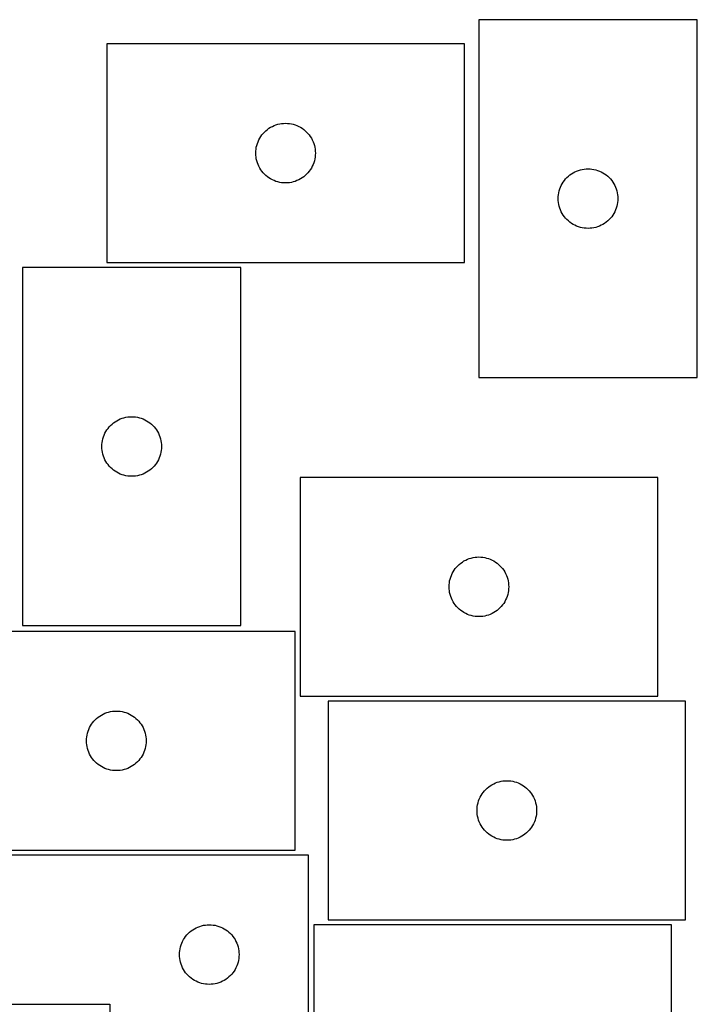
# Model space of a CAD drawing. Header units: millimetres. Extents: x 7 to 1243, y 7 to 1566.
# Tile 28 of 28: x 1020 to 1225, y 1268 to 1565. Entities that reach past the tile are written whole.
import ezdxf

# ---------------------------------------------------------------- set-up
doc = ezdxf.new("R2010")
doc.units = ezdxf.units.MM
doc.layers.add('CUT', color=7, linetype='CONTINUOUS', true_color=0x000000)

msp = doc.modelspace()

# ---------------------------------------------------------------- linework, layer by layer
at = {"layer": 'CUT'}
for p, q in [((1158.736051, 1565.289092), (1158.736051, 1457.289092)), ((1224.736051, 1565.289092), (1158.736051, 1565.289092)), ((1224.736051, 1457.289092), (1224.736051, 1565.289092)), ((1154.374633, 1558.012727), (1046.374633, 1558.012727)), ((1046.374633, 1558.012727), (1046.374633, 1492.012727)), ((1154.374633, 1492.012727), (1154.374633, 1558.012727)), ((1097.481677, 1533.535098), (1098.045261, 1533.706059)), ((1098.045261, 1533.706059), (1098.61882, 1533.839794)), ((1098.61882, 1533.839794), (1099.199897, 1533.935731)), ((1099.199897, 1533.935731), (1099.786004, 1533.993457)), ((1099.786004, 1533.993457), (1100.374633, 1534.012727)), ((1100.374633, 1534.012727), (1100.963261, 1533.993457)), ((1100.963261, 1533.993457), (1101.549368, 1533.935731)), ((1101.549368, 1533.935731), (1102.130445, 1533.839794)), ((1102.130445, 1533.839794), (1102.704004, 1533.706059)), ((1102.704004, 1533.706059), (1103.267588, 1533.535098)), ((1093.234453, 1530.49158), (1093.608074, 1530.946839)), ((1093.608074, 1530.946839), (1094.010672, 1531.376688)), ((1094.010672, 1531.376688), (1094.44052, 1531.779285)), ((1094.44052, 1531.779285), (1094.89578, 1532.152907)), ((1094.89578, 1532.152907), (1095.3745, 1532.495953)), ((1095.3745, 1532.495953), (1095.874633, 1532.806955)), ((1095.874633, 1532.806955), (1096.394034, 1533.084581)), ((1096.394034, 1533.084581), (1096.930482, 1533.327643)), ((1096.930482, 1533.327643), (1097.481677, 1533.535098)), ((1103.267588, 1533.535098), (1103.818783, 1533.327643)), ((1103.818783, 1533.327643), (1104.355231, 1533.084581)), ((1104.355231, 1533.084581), (1104.874633, 1532.806955)), ((1104.874633, 1532.806955), (1105.374765, 1532.495953)), ((1105.374765, 1532.495953), (1105.853485, 1532.152907)), ((1105.853485, 1532.152907), (1106.308745, 1531.779285)), ((1106.308745, 1531.779285), (1106.738594, 1531.376688)), ((1106.738594, 1531.376688), (1107.141191, 1530.946839)), ((1107.141191, 1530.946839), (1107.514813, 1530.49158)), ((1091.6813, 1527.342098), (1091.852261, 1527.905682)), ((1091.852261, 1527.905682), (1092.059717, 1528.456878)), ((1092.059717, 1528.456878), (1092.302778, 1528.993325)), ((1092.302778, 1528.993325), (1092.580404, 1529.512727)), ((1092.580404, 1529.512727), (1092.891406, 1530.012859)), ((1092.891406, 1530.012859), (1093.234453, 1530.49158)), ((1107.514813, 1530.49158), (1107.857859, 1530.012859)), ((1107.857859, 1530.012859), (1108.168861, 1529.512727)), ((1108.168861, 1529.512727), (1108.446487, 1528.993325)), ((1108.446487, 1528.993325), (1108.689548, 1528.456878)), ((1108.689548, 1528.456878), (1108.897004, 1527.905682)), ((1108.897004, 1527.905682), (1109.067965, 1527.342098)), ((1091.374633, 1525.012727), (1091.393902, 1525.601355)), ((1091.393902, 1524.424099), (1091.374633, 1525.012727)), ((1091.393902, 1525.601355), (1091.451629, 1526.187463)), ((1091.451629, 1526.187463), (1091.547565, 1526.76854)), ((1091.547565, 1526.76854), (1091.6813, 1527.342098)), ((1109.067965, 1527.342098), (1109.2017, 1526.76854)), ((1109.2017, 1526.76854), (1109.297636, 1526.187463)), ((1109.297636, 1526.187463), (1109.355363, 1525.601355)), ((1109.355363, 1525.601355), (1109.374633, 1525.012727)), ((1109.374633, 1525.012727), (1109.355363, 1524.424099)), ((1091.451629, 1523.837991), (1091.393902, 1524.424099)), ((1091.547565, 1523.256914), (1091.451629, 1523.837991)), ((1091.6813, 1522.683355), (1091.547565, 1523.256914)), ((1091.852261, 1522.119772), (1091.6813, 1522.683355)), ((1092.059717, 1521.568576), (1091.852261, 1522.119772)), ((1108.897004, 1522.119772), (1108.689548, 1521.568576)), ((1109.067965, 1522.683355), (1108.897004, 1522.119772)), ((1109.2017, 1523.256914), (1109.067965, 1522.683355)), ((1109.297636, 1523.837991), (1109.2017, 1523.256914)), ((1109.355363, 1524.424099), (1109.297636, 1523.837991)), ((1092.302778, 1521.032129), (1092.059717, 1521.568576)), ((1092.580404, 1520.512727), (1092.302778, 1521.032129)), ((1092.891406, 1520.012595), (1092.580404, 1520.512727)), ((1093.234453, 1519.533874), (1092.891406, 1520.012595)), ((1093.608074, 1519.078614), (1093.234453, 1519.533874)), ((1094.010672, 1518.648766), (1093.608074, 1519.078614)), ((1107.141191, 1519.078614), (1106.738594, 1518.648766)), ((1107.514813, 1519.533874), (1107.141191, 1519.078614)), ((1107.857859, 1520.012595), (1107.514813, 1519.533874)), ((1108.168861, 1520.512727), (1107.857859, 1520.012595)), ((1108.446487, 1521.032129), (1108.168861, 1520.512727)), ((1108.689548, 1521.568576), (1108.446487, 1521.032129)), ((1186.735919, 1518.772318), (1187.236051, 1519.08332)), ((1187.236051, 1519.08332), (1187.755453, 1519.360946)), ((1187.755453, 1519.360946), (1188.2919, 1519.604008)), ((1188.2919, 1519.604008), (1188.843096, 1519.811463)), ((1188.843096, 1519.811463), (1189.40668, 1519.982424)), ((1189.40668, 1519.982424), (1189.980238, 1520.116159)), ((1189.980238, 1520.116159), (1190.561315, 1520.212095)), ((1190.561315, 1520.212095), (1191.147423, 1520.269822)), ((1191.147423, 1520.269822), (1191.736051, 1520.289092)), ((1191.736051, 1520.289092), (1192.324679, 1520.269822)), ((1192.324679, 1520.269822), (1192.910787, 1520.212095)), ((1192.910787, 1520.212095), (1193.491864, 1520.116159)), ((1193.491864, 1520.116159), (1194.065422, 1519.982424)), ((1194.065422, 1519.982424), (1194.629006, 1519.811463)), ((1194.629006, 1519.811463), (1195.180202, 1519.604008)), ((1195.180202, 1519.604008), (1195.716649, 1519.360946)), ((1195.716649, 1519.360946), (1196.236051, 1519.08332)), ((1196.236051, 1519.08332), (1196.736183, 1518.772318)), ((1094.44052, 1518.246169), (1094.010672, 1518.648766)), ((1094.89578, 1517.872547), (1094.44052, 1518.246169)), ((1095.3745, 1517.5295), (1094.89578, 1517.872547)), ((1095.874633, 1517.218498), (1095.3745, 1517.5295)), ((1096.394034, 1516.940872), (1095.874633, 1517.218498)), ((1096.930482, 1516.697811), (1096.394034, 1516.940872)), ((1097.481677, 1516.490356), (1096.930482, 1516.697811)), ((1098.045261, 1516.319394), (1097.481677, 1516.490356)), ((1098.61882, 1516.185659), (1098.045261, 1516.319394)), ((1099.199897, 1516.089723), (1098.61882, 1516.185659)), ((1099.786004, 1516.031996), (1099.199897, 1516.089723)), ((1100.374633, 1516.012727), (1099.786004, 1516.031996)), ((1100.963261, 1516.031996), (1100.374633, 1516.012727)), ((1101.549368, 1516.089723), (1100.963261, 1516.031996)), ((1102.130445, 1516.185659), (1101.549368, 1516.089723)), ((1102.704004, 1516.319394), (1102.130445, 1516.185659)), ((1103.267588, 1516.490356), (1102.704004, 1516.319394)), ((1103.818783, 1516.697811), (1103.267588, 1516.490356)), ((1104.355231, 1516.940872), (1103.818783, 1516.697811)), ((1104.874633, 1517.218498), (1104.355231, 1516.940872)), ((1105.374765, 1517.5295), (1104.874633, 1517.218498)), ((1105.853485, 1517.872547), (1105.374765, 1517.5295)), ((1106.308745, 1518.246169), (1105.853485, 1517.872547)), ((1106.738594, 1518.648766), (1106.308745, 1518.246169)), ((1183.941822, 1515.789092), (1184.252824, 1516.289224)), ((1184.252824, 1516.289224), (1184.595871, 1516.767945)), ((1184.595871, 1516.767945), (1184.969493, 1517.223204)), ((1184.969493, 1517.223204), (1185.37209, 1517.653053)), ((1185.37209, 1517.653053), (1185.801939, 1518.05565)), ((1185.801939, 1518.05565), (1186.257198, 1518.429272)), ((1186.257198, 1518.429272), (1186.735919, 1518.772318)), ((1196.736183, 1518.772318), (1197.214904, 1518.429272)), ((1197.214904, 1518.429272), (1197.670163, 1518.05565)), ((1197.670163, 1518.05565), (1198.100012, 1517.653053)), ((1198.100012, 1517.653053), (1198.502609, 1517.223204)), ((1198.502609, 1517.223204), (1198.876231, 1516.767945)), ((1198.876231, 1516.767945), (1199.219277, 1516.289224)), ((1199.219277, 1516.289224), (1199.53028, 1515.789092)), ((1182.813047, 1512.463827), (1182.908983, 1513.044905)), ((1182.908983, 1513.044905), (1183.042719, 1513.618463)), ((1183.042719, 1513.618463), (1183.21368, 1514.182047)), ((1183.21368, 1514.182047), (1183.421135, 1514.733243)), ((1183.421135, 1514.733243), (1183.664196, 1515.26969)), ((1183.664196, 1515.26969), (1183.941822, 1515.789092)), ((1199.53028, 1515.789092), (1199.807906, 1515.26969)), ((1199.807906, 1515.26969), (1200.050967, 1514.733243)), ((1200.050967, 1514.733243), (1200.258422, 1514.182047)), ((1200.258422, 1514.182047), (1200.429383, 1513.618463)), ((1200.429383, 1513.618463), (1200.563118, 1513.044905)), ((1200.563118, 1513.044905), (1200.659055, 1512.463827)), ((1182.736051, 1511.289092), (1182.755321, 1511.87772)), ((1182.755321, 1510.700464), (1182.736051, 1511.289092)), ((1182.755321, 1511.87772), (1182.813047, 1512.463827)), ((1182.813047, 1510.114356), (1182.755321, 1510.700464)), ((1182.908983, 1509.533279), (1182.813047, 1510.114356)), ((1200.659055, 1510.114356), (1200.563118, 1509.533279)), ((1200.659055, 1512.463827), (1200.716781, 1511.87772)), ((1200.716781, 1510.700464), (1200.659055, 1510.114356)), ((1200.716781, 1511.87772), (1200.736051, 1511.289092)), ((1200.736051, 1511.289092), (1200.716781, 1510.700464)), ((1183.042719, 1508.95972), (1182.908983, 1509.533279)), ((1183.21368, 1508.396137), (1183.042719, 1508.95972)), ((1183.421135, 1507.844941), (1183.21368, 1508.396137)), ((1183.664196, 1507.308494), (1183.421135, 1507.844941)), ((1183.941822, 1506.789092), (1183.664196, 1507.308494)), ((1199.807906, 1507.308494), (1199.53028, 1506.789092)), ((1200.050967, 1507.844941), (1199.807906, 1507.308494)), ((1200.258422, 1508.396137), (1200.050967, 1507.844941)), ((1200.429383, 1508.95972), (1200.258422, 1508.396137)), ((1200.563118, 1509.533279), (1200.429383, 1508.95972)), ((1184.252824, 1506.28896), (1183.941822, 1506.789092)), ((1184.595871, 1505.810239), (1184.252824, 1506.28896)), ((1184.969493, 1505.354979), (1184.595871, 1505.810239)), ((1185.37209, 1504.925131), (1184.969493, 1505.354979)), ((1185.801939, 1504.522533), (1185.37209, 1504.925131)), ((1186.257198, 1504.148912), (1185.801939, 1504.522533)), ((1186.735919, 1503.805865), (1186.257198, 1504.148912)), ((1197.214904, 1504.148912), (1196.736183, 1503.805865)), ((1197.670163, 1504.522533), (1197.214904, 1504.148912)), ((1198.100012, 1504.925131), (1197.670163, 1504.522533)), ((1198.502609, 1505.354979), (1198.100012, 1504.925131)), ((1198.876231, 1505.810239), (1198.502609, 1505.354979)), ((1199.219277, 1506.28896), (1198.876231, 1505.810239)), ((1199.53028, 1506.789092), (1199.219277, 1506.28896)), ((1187.236051, 1503.494863), (1186.735919, 1503.805865)), ((1187.755453, 1503.217237), (1187.236051, 1503.494863)), ((1188.2919, 1502.974176), (1187.755453, 1503.217237)), ((1188.843096, 1502.766721), (1188.2919, 1502.974176)), ((1189.40668, 1502.595759), (1188.843096, 1502.766721)), ((1189.980238, 1502.462024), (1189.40668, 1502.595759)), ((1190.561315, 1502.366088), (1189.980238, 1502.462024)), ((1191.147423, 1502.308361), (1190.561315, 1502.366088)), ((1191.736051, 1502.289092), (1191.147423, 1502.308361)), ((1192.324679, 1502.308361), (1191.736051, 1502.289092)), ((1192.910787, 1502.366088), (1192.324679, 1502.308361)), ((1193.491864, 1502.462024), (1192.910787, 1502.366088)), ((1194.065422, 1502.595759), (1193.491864, 1502.462024)), ((1194.629006, 1502.766721), (1194.065422, 1502.595759)), ((1195.180202, 1502.974176), (1194.629006, 1502.766721)), ((1195.716649, 1503.217237), (1195.180202, 1502.974176)), ((1196.236051, 1503.494863), (1195.716649, 1503.217237)), ((1196.736183, 1503.805865), (1196.236051, 1503.494863)), ((1020.906259, 1490.447295), (1020.906259, 1382.447295)), ((1086.906259, 1490.447295), (1020.906259, 1490.447295)), ((1046.374633, 1492.012727), (1154.374633, 1492.012727)), ((1086.906259, 1382.447295), (1086.906259, 1490.447295)), ((1158.736051, 1457.289092), (1224.736051, 1457.289092)), ((1049.406259, 1444.241523), (1049.925661, 1444.51915)), ((1049.925661, 1444.51915), (1050.462108, 1444.762211)), ((1050.462108, 1444.762211), (1051.013304, 1444.969666)), ((1051.013304, 1444.969666), (1051.576888, 1445.140627)), ((1051.576888, 1445.140627), (1052.150446, 1445.274362)), ((1052.150446, 1445.274362), (1052.731523, 1445.370299)), ((1052.731523, 1445.370299), (1053.317631, 1445.428025)), ((1053.317631, 1445.428025), (1053.906259, 1445.447295)), ((1053.906259, 1445.447295), (1054.494887, 1445.428025)), ((1054.494887, 1445.428025), (1055.080995, 1445.370299)), ((1055.080995, 1445.370299), (1055.662072, 1445.274362)), ((1055.662072, 1445.274362), (1056.23563, 1445.140627)), ((1056.23563, 1445.140627), (1056.799214, 1444.969666)), ((1056.799214, 1444.969666), (1057.35041, 1444.762211)), ((1057.35041, 1444.762211), (1057.886857, 1444.51915)), ((1057.886857, 1444.51915), (1058.406259, 1444.241523)), ((1046.423032, 1441.447427), (1046.766079, 1441.926148)), ((1046.766079, 1441.926148), (1047.139701, 1442.381407)), ((1047.139701, 1442.381407), (1047.542298, 1442.811256)), ((1047.542298, 1442.811256), (1047.972147, 1443.213853)), ((1047.972147, 1443.213853), (1048.427406, 1443.587475)), ((1048.427406, 1443.587475), (1048.906127, 1443.930521)), ((1048.906127, 1443.930521), (1049.406259, 1444.241523)), ((1058.406259, 1444.241523), (1058.906391, 1443.930521)), ((1058.906391, 1443.930521), (1059.385112, 1443.587475)), ((1059.385112, 1443.587475), (1059.840371, 1443.213853)), ((1059.840371, 1443.213853), (1060.27022, 1442.811256)), ((1060.27022, 1442.811256), (1060.672817, 1442.381407)), ((1060.672817, 1442.381407), (1061.046439, 1441.926148)), ((1061.046439, 1441.926148), (1061.389485, 1441.447427)), ((1045.079191, 1438.203108), (1045.212927, 1438.776666)), ((1045.212927, 1438.776666), (1045.383888, 1439.34025)), ((1045.383888, 1439.34025), (1045.591343, 1439.891446)), ((1045.591343, 1439.891446), (1045.834404, 1440.427893)), ((1045.834404, 1440.427893), (1046.11203, 1440.947295)), ((1046.11203, 1440.947295), (1046.423032, 1441.447427)), ((1061.389485, 1441.447427), (1061.700488, 1440.947295)), ((1061.700488, 1440.947295), (1061.978114, 1440.427893)), ((1061.978114, 1440.427893), (1062.221175, 1439.891446)), ((1062.221175, 1439.891446), (1062.42863, 1439.34025)), ((1062.42863, 1439.34025), (1062.599591, 1438.776666)), ((1062.599591, 1438.776666), (1062.733326, 1438.203108)), ((1044.906259, 1436.447295), (1044.925529, 1437.035923)), ((1044.925529, 1435.858667), (1044.906259, 1436.447295)), ((1044.925529, 1437.035923), (1044.983255, 1437.622031)), ((1044.983255, 1435.272559), (1044.925529, 1435.858667)), ((1044.983255, 1437.622031), (1045.079191, 1438.203108)), ((1062.733326, 1438.203108), (1062.829263, 1437.622031)), ((1062.829263, 1437.622031), (1062.886989, 1437.035923)), ((1062.886989, 1435.858667), (1062.829263, 1435.272559)), ((1062.886989, 1437.035923), (1062.906259, 1436.447295)), ((1062.906259, 1436.447295), (1062.886989, 1435.858667)), ((1045.079191, 1434.691482), (1044.983255, 1435.272559)), ((1045.212927, 1434.117923), (1045.079191, 1434.691482)), ((1045.383888, 1433.55434), (1045.212927, 1434.117923)), ((1045.591343, 1433.003144), (1045.383888, 1433.55434)), ((1045.834404, 1432.466697), (1045.591343, 1433.003144)), ((1062.221175, 1433.003144), (1061.978114, 1432.466697)), ((1062.42863, 1433.55434), (1062.221175, 1433.003144)), ((1062.599591, 1434.117923), (1062.42863, 1433.55434)), ((1062.733326, 1434.691482), (1062.599591, 1434.117923)), ((1062.829263, 1435.272559), (1062.733326, 1434.691482)), ((1046.11203, 1431.947295), (1045.834404, 1432.466697)), ((1046.423032, 1431.447163), (1046.11203, 1431.947295)), ((1046.766079, 1430.968442), (1046.423032, 1431.447163)), ((1047.139701, 1430.513183), (1046.766079, 1430.968442)), ((1047.542298, 1430.083334), (1047.139701, 1430.513183)), ((1047.972147, 1429.680737), (1047.542298, 1430.083334)), ((1048.427406, 1429.307115), (1047.972147, 1429.680737)), ((1059.840371, 1429.680737), (1059.385112, 1429.307115)), ((1060.27022, 1430.083334), (1059.840371, 1429.680737)), ((1060.672817, 1430.513183), (1060.27022, 1430.083334)), ((1061.046439, 1430.968442), (1060.672817, 1430.513183)), ((1061.389485, 1431.447163), (1061.046439, 1430.968442)), ((1061.700488, 1431.947295), (1061.389485, 1431.447163)), ((1061.978114, 1432.466697), (1061.700488, 1431.947295)), ((1048.906127, 1428.964068), (1048.427406, 1429.307115)), ((1049.406259, 1428.653066), (1048.906127, 1428.964068)), ((1049.925661, 1428.37544), (1049.406259, 1428.653066)), ((1050.462108, 1428.132379), (1049.925661, 1428.37544)), ((1051.013304, 1427.924924), (1050.462108, 1428.132379)), ((1051.576888, 1427.753962), (1051.013304, 1427.924924)), ((1052.150446, 1427.620227), (1051.576888, 1427.753962)), ((1052.731523, 1427.524291), (1052.150446, 1427.620227)), ((1053.317631, 1427.466565), (1052.731523, 1427.524291)), ((1053.906259, 1427.447295), (1053.317631, 1427.466565)), ((1054.494887, 1427.466565), (1053.906259, 1427.447295)), ((1055.080995, 1427.524291), (1054.494887, 1427.466565)), ((1055.662072, 1427.620227), (1055.080995, 1427.524291)), ((1056.23563, 1427.753962), (1055.662072, 1427.620227)), ((1056.799214, 1427.924924), (1056.23563, 1427.753962)), ((1057.35041, 1428.132379), (1056.799214, 1427.924924)), ((1057.886857, 1428.37544), (1057.35041, 1428.132379)), ((1058.406259, 1428.653066), (1057.886857, 1428.37544)), ((1058.906391, 1428.964068), (1058.406259, 1428.653066)), ((1059.385112, 1429.307115), (1058.906391, 1428.964068)), ((1212.7666, 1427.096223), (1104.7666, 1427.096223)), ((1104.7666, 1427.096223), (1104.7666, 1361.096223)), ((1212.7666, 1361.096223), (1212.7666, 1427.096223)), ((1156.437229, 1402.789555), (1157.010787, 1402.92329)), ((1157.010787, 1402.92329), (1157.591865, 1403.019227)), ((1157.591865, 1403.019227), (1158.177972, 1403.076953)), ((1158.177972, 1403.076953), (1158.7666, 1403.096223)), ((1158.7666, 1403.096223), (1159.355229, 1403.076953)), ((1159.355229, 1403.076953), (1159.941336, 1403.019227)), ((1159.941336, 1403.019227), (1160.522413, 1402.92329)), ((1160.522413, 1402.92329), (1161.095972, 1402.789555)), ((1151.62642, 1399.575076), (1152.000042, 1400.030335)), ((1152.000042, 1400.030335), (1152.402639, 1400.460184)), ((1152.402639, 1400.460184), (1152.832488, 1400.862781)), ((1152.832488, 1400.862781), (1153.287747, 1401.236403)), ((1153.287747, 1401.236403), (1153.766468, 1401.579449)), ((1153.766468, 1401.579449), (1154.2666, 1401.890452)), ((1154.2666, 1401.890452), (1154.786002, 1402.168078)), ((1154.786002, 1402.168078), (1155.322449, 1402.411139)), ((1155.322449, 1402.411139), (1155.873645, 1402.618594)), ((1155.873645, 1402.618594), (1156.437229, 1402.789555)), ((1161.095972, 1402.789555), (1161.659556, 1402.618594)), ((1161.659556, 1402.618594), (1162.210751, 1402.411139)), ((1162.210751, 1402.411139), (1162.747199, 1402.168078)), ((1162.747199, 1402.168078), (1163.2666, 1401.890452)), ((1163.2666, 1401.890452), (1163.766732, 1401.579449)), ((1163.766732, 1401.579449), (1164.245453, 1401.236403)), ((1164.245453, 1401.236403), (1164.700713, 1400.862781)), ((1164.700713, 1400.862781), (1165.130561, 1400.460184)), ((1165.130561, 1400.460184), (1165.533159, 1400.030335)), ((1165.533159, 1400.030335), (1165.90678, 1399.575076)), ((1150.073268, 1396.425594), (1150.244229, 1396.989178)), ((1150.244229, 1396.989178), (1150.451685, 1397.540374)), ((1150.451685, 1397.540374), (1150.694746, 1398.076821)), ((1150.694746, 1398.076821), (1150.972372, 1398.596223)), ((1150.972372, 1398.596223), (1151.283374, 1399.096355)), ((1151.283374, 1399.096355), (1151.62642, 1399.575076)), ((1165.90678, 1399.575076), (1166.249827, 1399.096355)), ((1166.249827, 1399.096355), (1166.560829, 1398.596223)), ((1166.560829, 1398.596223), (1166.838455, 1398.076821)), ((1166.838455, 1398.076821), (1167.081516, 1397.540374)), ((1167.081516, 1397.540374), (1167.288972, 1396.989178)), ((1167.288972, 1396.989178), (1167.459933, 1396.425594)), ((1149.7666, 1394.096223), (1149.78587, 1394.684851)), ((1149.78587, 1393.507595), (1149.7666, 1394.096223)), ((1149.78587, 1394.684851), (1149.843597, 1395.270959)), ((1149.843597, 1395.270959), (1149.939533, 1395.852036)), ((1149.939533, 1395.852036), (1150.073268, 1396.425594)), ((1167.459933, 1396.425594), (1167.593668, 1395.852036)), ((1167.593668, 1395.852036), (1167.689604, 1395.270959)), ((1167.689604, 1395.270959), (1167.747331, 1394.684851)), ((1167.747331, 1394.684851), (1167.7666, 1394.096223)), ((1167.7666, 1394.096223), (1167.747331, 1393.507595)), ((1149.843597, 1392.921487), (1149.78587, 1393.507595)), ((1149.939533, 1392.34041), (1149.843597, 1392.921487)), ((1150.073268, 1391.766851), (1149.939533, 1392.34041)), ((1150.244229, 1391.203268), (1150.073268, 1391.766851)), ((1150.451685, 1390.652072), (1150.244229, 1391.203268)), ((1167.288972, 1391.203268), (1167.081516, 1390.652072)), ((1167.459933, 1391.766851), (1167.288972, 1391.203268)), ((1167.593668, 1392.34041), (1167.459933, 1391.766851)), ((1167.689604, 1392.921487), (1167.593668, 1392.34041)), ((1167.747331, 1393.507595), (1167.689604, 1392.921487)), ((1150.694746, 1390.115625), (1150.451685, 1390.652072)), ((1150.972372, 1389.596223), (1150.694746, 1390.115625)), ((1151.283374, 1389.096091), (1150.972372, 1389.596223)), ((1151.62642, 1388.61737), (1151.283374, 1389.096091)), ((1152.000042, 1388.162111), (1151.62642, 1388.61737)), ((1152.402639, 1387.732262), (1152.000042, 1388.162111)), ((1165.533159, 1388.162111), (1165.130561, 1387.732262)), ((1165.90678, 1388.61737), (1165.533159, 1388.162111)), ((1166.249827, 1389.096091), (1165.90678, 1388.61737)), ((1166.560829, 1389.596223), (1166.249827, 1389.096091)), ((1166.838455, 1390.115625), (1166.560829, 1389.596223)), ((1167.081516, 1390.652072), (1166.838455, 1390.115625)), ((1152.832488, 1387.329665), (1152.402639, 1387.732262)), ((1153.287747, 1386.956043), (1152.832488, 1387.329665)), ((1153.766468, 1386.612996), (1153.287747, 1386.956043)), ((1154.2666, 1386.301994), (1153.766468, 1386.612996)), ((1154.786002, 1386.024368), (1154.2666, 1386.301994)), ((1155.322449, 1385.781307), (1154.786002, 1386.024368)), ((1155.873645, 1385.573852), (1155.322449, 1385.781307)), ((1156.437229, 1385.40289), (1155.873645, 1385.573852)), ((1157.010787, 1385.269155), (1156.437229, 1385.40289)), ((1157.591865, 1385.173219), (1157.010787, 1385.269155)), ((1158.177972, 1385.115493), (1157.591865, 1385.173219)), ((1158.7666, 1385.096223), (1158.177972, 1385.115493)), ((1159.355229, 1385.115493), (1158.7666, 1385.096223)), ((1159.941336, 1385.173219), (1159.355229, 1385.115493)), ((1160.522413, 1385.269155), (1159.941336, 1385.173219)), ((1161.095972, 1385.40289), (1160.522413, 1385.269155)), ((1161.659556, 1385.573852), (1161.095972, 1385.40289)), ((1162.210751, 1385.781307), (1161.659556, 1385.573852)), ((1162.747199, 1386.024368), (1162.210751, 1385.781307)), ((1163.2666, 1386.301994), (1162.747199, 1386.024368)), ((1163.766732, 1386.612996), (1163.2666, 1386.301994)), ((1164.245453, 1386.956043), (1163.766732, 1386.612996)), ((1164.700713, 1387.329665), (1164.245453, 1386.956043)), ((1165.130561, 1387.732262), (1164.700713, 1387.329665)), ((1020.906259, 1382.447295), (1086.906259, 1382.447295)), ((1103.25244, 1380.602815), (995.25244, 1380.602815)), ((1103.25244, 1314.602815), (1103.25244, 1380.602815)), ((1104.7666, 1361.096223), (1212.7666, 1361.096223)), ((1221.211631, 1359.571076), (1113.211631, 1359.571076)), ((1113.211631, 1359.571076), (1113.211631, 1293.571076)), ((1221.211631, 1293.571076), (1221.211631, 1359.571076)), ((1044.252308, 1355.086041), (1044.75244, 1355.397043)), ((1044.75244, 1355.397043), (1045.271842, 1355.674669)), ((1045.271842, 1355.674669), (1045.808289, 1355.91773)), ((1045.808289, 1355.91773), (1046.359485, 1356.125186)), ((1046.359485, 1356.125186), (1046.923069, 1356.296147)), ((1046.923069, 1356.296147), (1047.496627, 1356.429882)), ((1047.496627, 1356.429882), (1048.077704, 1356.525818)), ((1048.077704, 1356.525818), (1048.663812, 1356.583545)), ((1048.663812, 1356.583545), (1049.25244, 1356.602815)), ((1049.25244, 1356.602815), (1049.841068, 1356.583545)), ((1049.841068, 1356.583545), (1050.427176, 1356.525818)), ((1050.427176, 1356.525818), (1051.008253, 1356.429882)), ((1051.008253, 1356.429882), (1051.581812, 1356.296147)), ((1051.581812, 1356.296147), (1052.145395, 1356.125186)), ((1052.145395, 1356.125186), (1052.696591, 1355.91773)), ((1052.696591, 1355.91773), (1053.233038, 1355.674669)), ((1053.233038, 1355.674669), (1053.75244, 1355.397043)), ((1053.75244, 1355.397043), (1054.252572, 1355.086041)), ((1041.458212, 1352.102815), (1041.769214, 1352.602947)), ((1041.769214, 1352.602947), (1042.11226, 1353.081668)), ((1042.11226, 1353.081668), (1042.485882, 1353.536927)), ((1042.485882, 1353.536927), (1042.888479, 1353.966776)), ((1042.888479, 1353.966776), (1043.318328, 1354.369373)), ((1043.318328, 1354.369373), (1043.773587, 1354.742995)), ((1043.773587, 1354.742995), (1044.252308, 1355.086041)), ((1054.252572, 1355.086041), (1054.731293, 1354.742995)), ((1054.731293, 1354.742995), (1055.186553, 1354.369373)), ((1055.186553, 1354.369373), (1055.616401, 1353.966776)), ((1055.616401, 1353.966776), (1056.018998, 1353.536927)), ((1056.018998, 1353.536927), (1056.39262, 1353.081668)), ((1056.39262, 1353.081668), (1056.735667, 1352.602947)), ((1056.735667, 1352.602947), (1057.046669, 1352.102815)), ((1040.425373, 1349.358628), (1040.559108, 1349.932186)), ((1040.559108, 1349.932186), (1040.730069, 1350.49577)), ((1040.730069, 1350.49577), (1040.937524, 1351.046966)), ((1040.937524, 1351.046966), (1041.180586, 1351.583413)), ((1041.180586, 1351.583413), (1041.458212, 1352.102815)), ((1057.046669, 1352.102815), (1057.324295, 1351.583413)), ((1057.324295, 1351.583413), (1057.567356, 1351.046966)), ((1057.567356, 1351.046966), (1057.774811, 1350.49577)), ((1057.774811, 1350.49577), (1057.945773, 1349.932186)), ((1057.945773, 1349.932186), (1058.079508, 1349.358628)), ((1040.25244, 1347.602815), (1040.27171, 1348.191443)), ((1040.27171, 1347.014187), (1040.25244, 1347.602815)), ((1040.27171, 1348.191443), (1040.329436, 1348.77755)), ((1040.329436, 1346.428079), (1040.27171, 1347.014187)), ((1040.329436, 1348.77755), (1040.425373, 1349.358628)), ((1040.425373, 1345.847002), (1040.329436, 1346.428079)), ((1058.079508, 1349.358628), (1058.175444, 1348.77755)), ((1058.175444, 1346.428079), (1058.079508, 1345.847002)), ((1058.175444, 1348.77755), (1058.233171, 1348.191443)), ((1058.233171, 1347.014187), (1058.175444, 1346.428079)), ((1058.233171, 1348.191443), (1058.25244, 1347.602815)), ((1058.25244, 1347.602815), (1058.233171, 1347.014187)), ((1040.559108, 1345.273443), (1040.425373, 1345.847002)), ((1040.730069, 1344.709859), (1040.559108, 1345.273443)), ((1040.937524, 1344.158664), (1040.730069, 1344.709859)), ((1041.180586, 1343.622216), (1040.937524, 1344.158664)), ((1041.458212, 1343.102815), (1041.180586, 1343.622216)), ((1057.324295, 1343.622216), (1057.046669, 1343.102815)), ((1057.567356, 1344.158664), (1057.324295, 1343.622216)), ((1057.774811, 1344.709859), (1057.567356, 1344.158664)), ((1057.945773, 1345.273443), (1057.774811, 1344.709859)), ((1058.079508, 1345.847002), (1057.945773, 1345.273443)), ((1041.769214, 1342.602683), (1041.458212, 1343.102815)), ((1042.11226, 1342.123962), (1041.769214, 1342.602683)), ((1042.485882, 1341.668702), (1042.11226, 1342.123962)), ((1042.888479, 1341.238854), (1042.485882, 1341.668702)), ((1043.318328, 1340.836256), (1042.888479, 1341.238854)), ((1043.773587, 1340.462635), (1043.318328, 1340.836256)), ((1055.186553, 1340.836256), (1054.731293, 1340.462635)), ((1055.616401, 1341.238854), (1055.186553, 1340.836256)), ((1056.018998, 1341.668702), (1055.616401, 1341.238854)), ((1056.39262, 1342.123962), (1056.018998, 1341.668702)), ((1056.735667, 1342.602683), (1056.39262, 1342.123962)), ((1057.046669, 1343.102815), (1056.735667, 1342.602683)), ((1044.252308, 1340.119588), (1043.773587, 1340.462635)), ((1044.75244, 1339.808586), (1044.252308, 1340.119588)), ((1045.271842, 1339.53096), (1044.75244, 1339.808586)), ((1045.808289, 1339.287899), (1045.271842, 1339.53096)), ((1046.359485, 1339.080444), (1045.808289, 1339.287899)), ((1046.923069, 1338.909482), (1046.359485, 1339.080444)), ((1047.496627, 1338.775747), (1046.923069, 1338.909482)), ((1048.077704, 1338.679811), (1047.496627, 1338.775747)), ((1048.663812, 1338.622084), (1048.077704, 1338.679811)), ((1049.25244, 1338.602815), (1048.663812, 1338.622084)), ((1049.841068, 1338.622084), (1049.25244, 1338.602815)), ((1050.427176, 1338.679811), (1049.841068, 1338.622084)), ((1051.008253, 1338.775747), (1050.427176, 1338.679811)), ((1051.581812, 1338.909482), (1051.008253, 1338.775747)), ((1052.145395, 1339.080444), (1051.581812, 1338.909482)), ((1052.696591, 1339.287899), (1052.145395, 1339.080444)), ((1053.233038, 1339.53096), (1052.696591, 1339.287899)), ((1053.75244, 1339.808586), (1053.233038, 1339.53096)), ((1054.252572, 1340.119588), (1053.75244, 1339.808586)), ((1054.731293, 1340.462635), (1054.252572, 1340.119588)), ((1162.711631, 1334.365305), (1163.231032, 1334.642931)), ((1163.231032, 1334.642931), (1163.76748, 1334.885992)), ((1163.76748, 1334.885992), (1164.318675, 1335.093448)), ((1164.318675, 1335.093448), (1164.882259, 1335.264409)), ((1164.882259, 1335.264409), (1165.455818, 1335.398144)), ((1165.455818, 1335.398144), (1166.036895, 1335.49408)), ((1166.036895, 1335.49408), (1166.623002, 1335.551807)), ((1166.623002, 1335.551807), (1167.211631, 1335.571076)), ((1167.211631, 1335.571076), (1167.800259, 1335.551807)), ((1167.800259, 1335.551807), (1168.386366, 1335.49408)), ((1168.386366, 1335.49408), (1168.967443, 1335.398144)), ((1168.967443, 1335.398144), (1169.541002, 1335.264409)), ((1169.541002, 1335.264409), (1170.104586, 1335.093448)), ((1170.104586, 1335.093448), (1170.655781, 1334.885992)), ((1170.655781, 1334.885992), (1171.192229, 1334.642931)), ((1171.192229, 1334.642931), (1171.711631, 1334.365305)), ((1159.417402, 1331.071076), (1159.728404, 1331.571208)), ((1159.728404, 1331.571208), (1160.071451, 1332.049929)), ((1160.071451, 1332.049929), (1160.445072, 1332.505189)), ((1160.445072, 1332.505189), (1160.84767, 1332.935037)), ((1160.84767, 1332.935037), (1161.277518, 1333.337635)), ((1161.277518, 1333.337635), (1161.732778, 1333.711256)), ((1161.732778, 1333.711256), (1162.211498, 1334.054303)), ((1162.211498, 1334.054303), (1162.711631, 1334.365305)), ((1171.711631, 1334.365305), (1172.211763, 1334.054303)), ((1172.211763, 1334.054303), (1172.690483, 1333.711256)), ((1172.690483, 1333.711256), (1173.145743, 1333.337635)), ((1173.145743, 1333.337635), (1173.575592, 1332.935037)), ((1173.575592, 1332.935037), (1173.978189, 1332.505189)), ((1173.978189, 1332.505189), (1174.351811, 1332.049929)), ((1174.351811, 1332.049929), (1174.694857, 1331.571208)), ((1174.694857, 1331.571208), (1175.005859, 1331.071076)), ((1158.384563, 1328.326889), (1158.518298, 1328.900448)), ((1158.518298, 1328.900448), (1158.689259, 1329.464032)), ((1158.689259, 1329.464032), (1158.896715, 1330.015227)), ((1158.896715, 1330.015227), (1159.139776, 1330.551675)), ((1159.139776, 1330.551675), (1159.417402, 1331.071076)), ((1175.005859, 1331.071076), (1175.283485, 1330.551675)), ((1175.283485, 1330.551675), (1175.526546, 1330.015227)), ((1175.526546, 1330.015227), (1175.734002, 1329.464032)), ((1175.734002, 1329.464032), (1175.904963, 1328.900448)), ((1175.904963, 1328.900448), (1176.038698, 1328.326889)), ((1158.211631, 1326.571076), (1158.2309, 1327.159705)), ((1158.2309, 1325.982448), (1158.211631, 1326.571076)), ((1158.2309, 1327.159705), (1158.288627, 1327.745812)), ((1158.288627, 1325.396341), (1158.2309, 1325.982448)), ((1158.288627, 1327.745812), (1158.384563, 1328.326889)), ((1176.038698, 1328.326889), (1176.134634, 1327.745812)), ((1176.134634, 1327.745812), (1176.192361, 1327.159705)), ((1176.192361, 1325.982448), (1176.134634, 1325.396341)), ((1176.192361, 1327.159705), (1176.211631, 1326.571076)), ((1176.211631, 1326.571076), (1176.192361, 1325.982448)), ((1158.384563, 1324.815263), (1158.288627, 1325.396341)), ((1158.518298, 1324.241705), (1158.384563, 1324.815263)), ((1158.689259, 1323.678121), (1158.518298, 1324.241705)), ((1158.896715, 1323.126926), (1158.689259, 1323.678121)), ((1159.139776, 1322.590478), (1158.896715, 1323.126926)), ((1175.526546, 1323.126926), (1175.283485, 1322.590478)), ((1175.734002, 1323.678121), (1175.526546, 1323.126926)), ((1175.904963, 1324.241705), (1175.734002, 1323.678121)), ((1176.038698, 1324.815263), (1175.904963, 1324.241705)), ((1176.134634, 1325.396341), (1176.038698, 1324.815263)), ((1159.417402, 1322.071076), (1159.139776, 1322.590478)), ((1159.728404, 1321.570944), (1159.417402, 1322.071076)), ((1160.071451, 1321.092224), (1159.728404, 1321.570944)), ((1160.445072, 1320.636964), (1160.071451, 1321.092224)), ((1160.84767, 1320.207115), (1160.445072, 1320.636964)), ((1161.277518, 1319.804518), (1160.84767, 1320.207115)), ((1161.732778, 1319.430896), (1161.277518, 1319.804518)), ((1173.145743, 1319.804518), (1172.690483, 1319.430896)), ((1173.575592, 1320.207115), (1173.145743, 1319.804518)), ((1173.978189, 1320.636964), (1173.575592, 1320.207115)), ((1174.351811, 1321.092224), (1173.978189, 1320.636964)), ((1174.694857, 1321.570944), (1174.351811, 1321.092224)), ((1175.005859, 1322.071076), (1174.694857, 1321.570944)), ((1175.283485, 1322.590478), (1175.005859, 1322.071076)), ((1162.211498, 1319.08785), (1161.732778, 1319.430896)), ((1162.711631, 1318.776848), (1162.211498, 1319.08785)), ((1163.231032, 1318.499222), (1162.711631, 1318.776848)), ((1163.76748, 1318.256161), (1163.231032, 1318.499222)), ((1164.318675, 1318.048705), (1163.76748, 1318.256161)), ((1164.882259, 1317.877744), (1164.318675, 1318.048705)), ((1165.455818, 1317.744009), (1164.882259, 1317.877744)), ((1166.036895, 1317.648073), (1165.455818, 1317.744009)), ((1166.623002, 1317.590346), (1166.036895, 1317.648073)), ((1167.211631, 1317.571076), (1166.623002, 1317.590346)), ((1167.800259, 1317.590346), (1167.211631, 1317.571076)), ((1168.386366, 1317.648073), (1167.800259, 1317.590346)), ((1168.967443, 1317.744009), (1168.386366, 1317.648073)), ((1169.541002, 1317.877744), (1168.967443, 1317.744009)), ((1170.104586, 1318.048705), (1169.541002, 1317.877744)), ((1170.655781, 1318.256161), (1170.104586, 1318.048705)), ((1171.192229, 1318.499222), (1170.655781, 1318.256161)), ((1171.711631, 1318.776848), (1171.192229, 1318.499222)), ((1172.211763, 1319.08785), (1171.711631, 1318.776848)), ((1172.690483, 1319.430896), (1172.211763, 1319.08785)), ((995.25244, 1314.602815), (1103.25244, 1314.602815)), ((1107.333004, 1313.081822), (927.333004, 1313.081822)), ((1107.333004, 1163.081822), (1107.333004, 1313.081822)), ((1113.211631, 1293.571076), (1221.211631, 1293.571076)), ((1071.398891, 1289.84838), (1071.854151, 1290.222002)), ((1071.854151, 1290.222002), (1072.332872, 1290.565049)), ((1072.332872, 1290.565049), (1072.833004, 1290.876051)), ((1072.833004, 1290.876051), (1073.352406, 1291.153677)), ((1073.352406, 1291.153677), (1073.888853, 1291.396738)), ((1073.888853, 1291.396738), (1074.440049, 1291.604193)), ((1074.440049, 1291.604193), (1075.003632, 1291.775154)), ((1075.003632, 1291.775154), (1075.577191, 1291.90889)), ((1075.577191, 1291.90889), (1076.158268, 1292.004826)), ((1076.158268, 1292.004826), (1076.744376, 1292.062552)), ((1076.744376, 1292.062552), (1077.333004, 1292.081822)), ((1077.333004, 1292.081822), (1077.921632, 1292.062552)), ((1077.921632, 1292.062552), (1078.50774, 1292.004826)), ((1078.50774, 1292.004826), (1079.088817, 1291.90889)), ((1079.088817, 1291.90889), (1079.662375, 1291.775154)), ((1079.662375, 1291.775154), (1080.225959, 1291.604193)), ((1080.225959, 1291.604193), (1080.777155, 1291.396738)), ((1080.777155, 1291.396738), (1081.313602, 1291.153677)), ((1081.313602, 1291.153677), (1081.833004, 1290.876051)), ((1081.833004, 1290.876051), (1082.333136, 1290.565049)), ((1082.333136, 1290.565049), (1082.811857, 1290.222002)), ((1082.811857, 1290.222002), (1083.267116, 1289.84838)), ((1216.937377, 1292.054231), (1108.937377, 1292.054231)), ((1108.937377, 1292.054231), (1108.937377, 1226.054231)), ((1216.937377, 1226.054231), (1216.937377, 1292.054231)), ((1069.018088, 1286.525973), (1069.261149, 1287.06242)), ((1069.261149, 1287.06242), (1069.538775, 1287.581822)), ((1069.538775, 1287.581822), (1069.849777, 1288.081954)), ((1069.849777, 1288.081954), (1070.192824, 1288.560675)), ((1070.192824, 1288.560675), (1070.566446, 1289.015934)), ((1070.566446, 1289.015934), (1070.969043, 1289.445783)), ((1070.969043, 1289.445783), (1071.398891, 1289.84838)), ((1083.267116, 1289.84838), (1083.696965, 1289.445783)), ((1083.696965, 1289.445783), (1084.099562, 1289.015934)), ((1084.099562, 1289.015934), (1084.473184, 1288.560675)), ((1084.473184, 1288.560675), (1084.81623, 1288.081954)), ((1084.81623, 1288.081954), (1085.127232, 1287.581822)), ((1085.127232, 1287.581822), (1085.404858, 1287.06242)), ((1085.404858, 1287.06242), (1085.64792, 1286.525973)), ((1068.352273, 1283.67045), (1068.41, 1284.256558)), ((1068.41, 1284.256558), (1068.505936, 1284.837635)), ((1068.505936, 1284.837635), (1068.639671, 1285.411193)), ((1068.639671, 1285.411193), (1068.810633, 1285.974777)), ((1068.810633, 1285.974777), (1069.018088, 1286.525973)), ((1085.64792, 1286.525973), (1085.855375, 1285.974777)), ((1085.855375, 1285.974777), (1086.026336, 1285.411193)), ((1086.026336, 1285.411193), (1086.160071, 1284.837635)), ((1086.160071, 1284.837635), (1086.256008, 1284.256558)), ((1086.256008, 1284.256558), (1086.313734, 1283.67045)), ((1068.333004, 1283.081822), (1068.352273, 1283.67045)), ((1068.352273, 1282.493194), (1068.333004, 1283.081822)), ((1068.41, 1281.907086), (1068.352273, 1282.493194)), ((1068.505936, 1281.326009), (1068.41, 1281.907086)), ((1068.639671, 1280.752451), (1068.505936, 1281.326009)), ((1086.160071, 1281.326009), (1086.026336, 1280.752451)), ((1086.256008, 1281.907086), (1086.160071, 1281.326009)), ((1086.313734, 1282.493194), (1086.256008, 1281.907086)), ((1086.313734, 1283.67045), (1086.333004, 1283.081822)), ((1086.333004, 1283.081822), (1086.313734, 1282.493194)), ((1068.810633, 1280.188867), (1068.639671, 1280.752451)), ((1069.018088, 1279.637671), (1068.810633, 1280.188867)), ((1069.261149, 1279.101224), (1069.018088, 1279.637671)), ((1069.538775, 1278.581822), (1069.261149, 1279.101224)), ((1069.849777, 1278.08169), (1069.538775, 1278.581822)), ((1070.192824, 1277.602969), (1069.849777, 1278.08169)), ((1084.81623, 1278.08169), (1084.473184, 1277.602969)), ((1085.127232, 1278.581822), (1084.81623, 1278.08169)), ((1085.404858, 1279.101224), (1085.127232, 1278.581822)), ((1085.64792, 1279.637671), (1085.404858, 1279.101224)), ((1085.855375, 1280.188867), (1085.64792, 1279.637671)), ((1086.026336, 1280.752451), (1085.855375, 1280.188867)), ((1070.566446, 1277.14771), (1070.192824, 1277.602969)), ((1070.969043, 1276.717861), (1070.566446, 1277.14771)), ((1071.398891, 1276.315264), (1070.969043, 1276.717861)), ((1071.854151, 1275.941642), (1071.398891, 1276.315264)), ((1072.332872, 1275.598596), (1071.854151, 1275.941642)), ((1072.833004, 1275.287593), (1072.332872, 1275.598596)), ((1073.352406, 1275.009967), (1072.833004, 1275.287593)), ((1081.833004, 1275.287593), (1081.313602, 1275.009967)), ((1082.333136, 1275.598596), (1081.833004, 1275.287593)), ((1082.811857, 1275.941642), (1082.333136, 1275.598596)), ((1083.267116, 1276.315264), (1082.811857, 1275.941642)), ((1083.696965, 1276.717861), (1083.267116, 1276.315264)), ((1084.099562, 1277.14771), (1083.696965, 1276.717861)), ((1084.473184, 1277.602969), (1084.099562, 1277.14771)), ((1073.888853, 1274.766906), (1073.352406, 1275.009967)), ((1074.440049, 1274.559451), (1073.888853, 1274.766906)), ((1075.003632, 1274.38849), (1074.440049, 1274.559451)), ((1075.577191, 1274.254754), (1075.003632, 1274.38849)), ((1076.158268, 1274.158818), (1075.577191, 1274.254754)), ((1076.744376, 1274.101092), (1076.158268, 1274.158818)), ((1077.333004, 1274.081822), (1076.744376, 1274.101092)), ((1077.921632, 1274.101092), (1077.333004, 1274.081822)), ((1078.50774, 1274.158818), (1077.921632, 1274.101092)), ((1079.088817, 1274.254754), (1078.50774, 1274.158818)), ((1079.662375, 1274.38849), (1079.088817, 1274.254754)), ((1080.225959, 1274.559451), (1079.662375, 1274.38849)), ((1080.777155, 1274.766906), (1080.225959, 1274.559451)), ((1081.313602, 1275.009967), (1080.777155, 1274.766906)), ((927.333004, 1268.081822), (1047.333004, 1268.081822)), ((1047.333004, 1268.081822), (1047.333004, 1163.081822))]:
    msp.add_line(p, q, dxfattribs=at)

doc.saveas('drawing.dxf')
